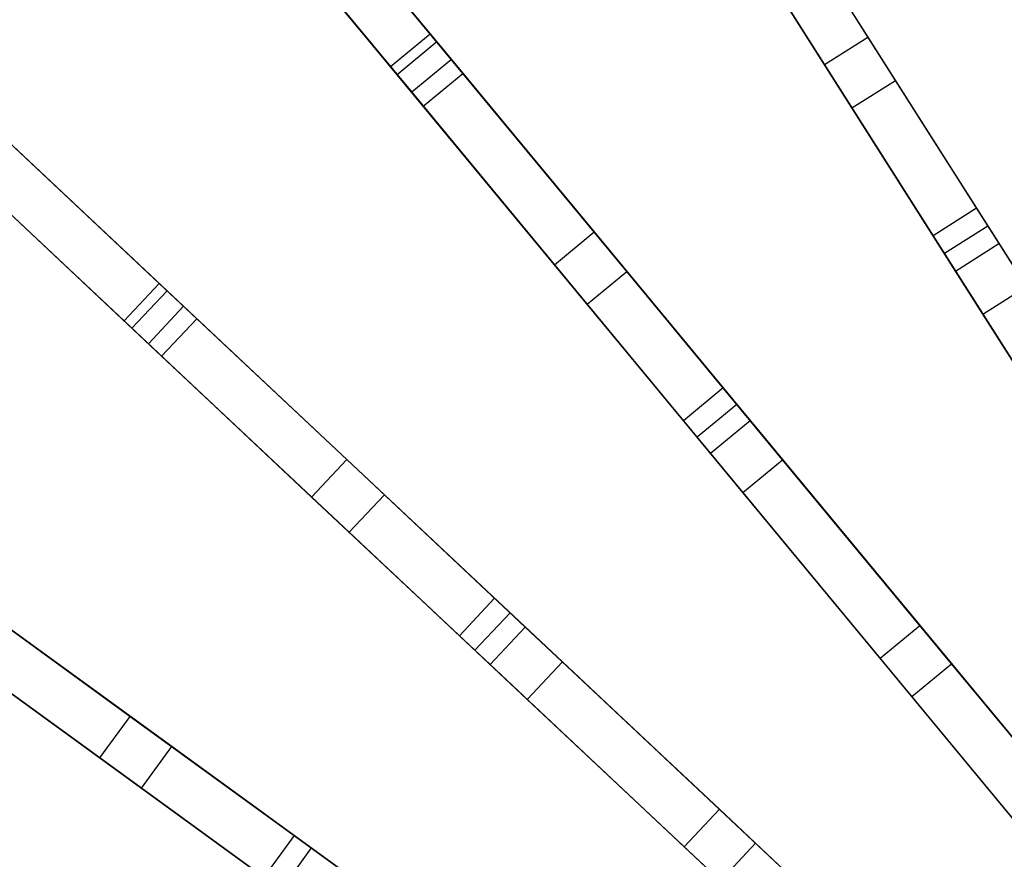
# Model space of a CAD drawing. Extents: x 0 to 27.3, y 0 to 27.3.
# Tile 41 of 117: x 4.9 to 8.7, y 19.3 to 22.5. Entities that reach past the tile are written whole.
import ezdxf

# ---------------------------------------------------------------- set-up
doc = ezdxf.new("R2010")
doc.units = 0
doc.header["$LTSCALE"] = 2.54
doc.layers.get('0').update_dxf_attribs({"color": 13, "linetype": 'CONTINUOUS'})

# ---------------------------------------------------------------- blocks, each defined once
blk = doc.blocks.new('SPUMPKIN_S_PM_STL_1')
at = {"color": 0}
for p, q in [((11.8262, 23.4395, 50.1138), (12.5055, 22.6184, 42.4525)), ((11.8262, 23.4395, 50.1138), (12.5055, 22.6184, 42.4525)), ((13.6709, 23.4497, 42.4531), (14.2066, 22.6055, 36.9214)), ((13.6709, 23.4497, 42.4531), (14.2066, 22.6055, 36.9214)), ((13.6933, 23.4145, 85.9203), (14.6729, 21.8708, 87.3082)), ((13.6933, 23.4145, 85.9203), (14.6729, 21.8708, 87.3082)), ((14.0378, 22.4984, 36.9214), (13.502, 23.3425, 42.4531)), ((14.0378, 22.4984, 36.9214), (13.502, 23.3425, 42.4531)), ((13.7404, 23.3401, 86.2628), (14.6287, 21.9404, 87.4933)), ((13.7404, 23.3401, 86.2628), (14.6287, 21.9404, 87.4933)), ((12.3514, 22.4909, 42.4525), (11.6721, 23.312, 50.1138)), ((12.3514, 22.4909, 42.4525), (11.6721, 23.312, 50.1138)), ((14.504, 21.7637, 87.3082), (13.5244, 23.3073, 85.9203)), ((14.504, 21.7637, 87.3082), (13.5244, 23.3073, 85.9203)), ((12.6331, 22.4641, 42.4677), (11.9537, 23.2854, 50.1256)), ((12.6331, 22.4641, 42.4677), (11.9537, 23.2854, 50.1256)), ((14.3137, 22.4368, 36.9417), (13.7782, 23.2807, 42.4683)), ((14.3137, 22.4368, 36.9417), (13.7782, 23.2807, 42.4683)), ((11.9887, 23.2431, 85.3437), (12.5882, 22.5184, 86.2629)), ((11.9887, 23.2431, 85.3437), (12.5882, 22.5184, 86.2629)), ((13.5716, 23.233, 86.2628), (14.4599, 21.8332, 87.4933)), ((13.5716, 23.233, 86.2628), (14.4599, 21.8332, 87.4933)), ((12.0266, 23.1972, 85.0959), (12.5319, 22.5864, 85.9202)), ((12.0266, 23.1972, 85.0959), (12.5319, 22.5864, 85.9202)), ((12.479, 22.3366, 42.4677), (11.7996, 23.1579, 50.1256)), ((12.479, 22.3366, 42.4677), (11.7996, 23.1579, 50.1256)), ((14.1449, 22.3296, 36.9417), (13.6093, 23.1735, 42.4683)), ((14.1449, 22.3296, 36.9417), (13.6093, 23.1735, 42.4683)), ((11.8346, 23.1156, 85.3437), (12.4341, 22.3909, 86.2629)), ((11.8346, 23.1156, 85.3437), (12.4341, 22.3909, 86.2629)), ((12.3778, 22.4589, 85.9202), (11.8725, 23.0698, 85.0959)), ((12.3778, 22.4589, 85.9202), (11.8725, 23.0698, 85.0959)), ((12.3514, 22.4909, 42.4525), (12.5055, 22.6184, 42.4525)), ((12.3514, 22.4909, 42.4525), (12.5055, 22.6184, 42.4525)), ((12.5055, 22.6184, 42.4525), (13.1428, 21.848, 36.9209)), ((12.5055, 22.6184, 42.4525), (13.1428, 21.848, 36.9209)), ((12.5319, 22.5864, 85.9202), (12.3778, 22.4589, 85.9202)), ((12.5319, 22.5864, 85.9202), (12.3778, 22.4589, 85.9202)), ((12.5319, 22.5864, 85.9202), (13.6973, 21.1777, 87.3081)), ((12.5319, 22.5864, 85.9202), (13.6973, 21.1777, 87.3081)), ((14.0378, 22.4984, 36.9214), (14.2066, 22.6055, 36.9214)), ((14.0378, 22.4984, 36.9214), (14.2066, 22.6055, 36.9214)), ((14.2066, 22.6055, 36.9214), (14.7161, 21.8027, 32.8961)), ((14.2066, 22.6055, 36.9214), (14.7161, 21.8027, 32.8961)), ((12.5882, 22.5184, 86.2629), (12.4341, 22.3909, 86.2629)), ((12.5882, 22.5184, 86.2629), (12.4341, 22.3909, 86.2629)), ((12.5882, 22.5184, 86.2629), (13.6448, 21.2412, 87.4932)), ((12.5882, 22.5184, 86.2629), (13.6448, 21.2412, 87.4932)), ((14.5473, 21.6956, 32.8961), (14.0378, 22.4984, 36.9214)), ((14.5473, 21.6956, 32.8961), (14.0378, 22.4984, 36.9214)), ((12.9887, 21.7205, 36.9209), (12.3514, 22.4909, 42.4525)), ((12.9887, 21.7205, 36.9209), (12.3514, 22.4909, 42.4525)), ((13.5432, 21.0502, 87.3081), (12.3778, 22.4589, 85.9202)), ((13.5432, 21.0502, 87.3081), (12.3778, 22.4589, 85.9202)), ((12.479, 22.3366, 42.4677), (12.6331, 22.4641, 42.4677)), ((12.479, 22.3366, 42.4677), (12.6331, 22.4641, 42.4677)), ((13.2702, 21.694, 36.9412), (12.6331, 22.4641, 42.4677)), ((13.2702, 21.694, 36.9412), (12.6331, 22.4641, 42.4677)), ((14.1449, 22.3296, 36.9417), (14.3137, 22.4368, 36.9417)), ((14.1449, 22.3296, 36.9417), (14.3137, 22.4368, 36.9417)), ((14.8225, 21.6351, 32.9287), (14.3137, 22.4368, 36.9417)), ((14.8225, 21.6351, 32.9287), (14.3137, 22.4368, 36.9417)), ((12.4341, 22.3909, 86.2629), (13.4907, 21.1137, 87.4932)), ((12.4341, 22.3909, 86.2629), (13.4907, 21.1137, 87.4932)), ((10.6765, 22.3771, 50.1138), (11.4534, 21.6476, 42.4524)), ((10.6765, 22.3771, 50.1138), (11.4534, 21.6476, 42.4524)), ((13.1161, 21.5665, 36.9412), (12.479, 22.3366, 42.4677)), ((13.1161, 21.5665, 36.9412), (12.479, 22.3366, 42.4677)), ((14.6536, 21.528, 32.9287), (14.1449, 22.3296, 36.9417)), ((14.6536, 21.528, 32.9287), (14.1449, 22.3296, 36.9417)), ((11.3165, 21.5018, 42.4524), (10.5396, 22.2313, 50.1138)), ((11.3165, 21.5018, 42.4524), (10.5396, 22.2313, 50.1138)), ((11.5993, 21.5105, 42.4676), (10.8223, 22.2402, 50.1255)), ((11.5993, 21.5105, 42.4676), (10.8223, 22.2402, 50.1255)), ((10.8623, 22.2026, 85.3437), (11.5479, 21.5588, 86.2629)), ((10.8623, 22.2026, 85.3437), (11.5479, 21.5588, 86.2629)), ((10.9057, 22.1619, 85.0959), (11.4836, 21.6192, 85.9202)), ((10.9057, 22.1619, 85.0959), (11.4836, 21.6192, 85.9202)), ((11.4624, 21.3647, 42.4676), (10.6854, 22.0944, 50.1255)), ((11.4624, 21.3647, 42.4676), (10.6854, 22.0944, 50.1255)), ((10.7254, 22.0568, 85.3437), (11.411, 21.413, 86.2629)), ((10.7254, 22.0568, 85.3437), (11.411, 21.413, 86.2629)), ((11.3467, 21.4734, 85.9202), (10.7688, 22.0161, 85.0959)), ((11.3467, 21.4734, 85.9202), (10.7688, 22.0161, 85.0959)), ((14.6287, 21.9404, 87.4933), (14.4599, 21.8332, 87.4933)), ((14.6287, 21.9404, 87.4933), (14.4599, 21.8332, 87.4933)), ((14.6287, 21.9404, 87.4933), (15.7263, 20.2109, 88.6635)), ((14.6287, 21.9404, 87.4933), (15.7263, 20.2109, 88.6635)), ((12.9887, 21.7205, 36.9209), (13.1428, 21.848, 36.9209)), ((12.9887, 21.7205, 36.9209), (13.1428, 21.848, 36.9209)), ((13.1428, 21.848, 36.9209), (13.7489, 21.1153, 32.8956)), ((13.1428, 21.848, 36.9209), (13.7489, 21.1153, 32.8956)), ((14.6729, 21.8708, 87.3082), (14.504, 21.7637, 87.3082)), ((14.6729, 21.8708, 87.3082), (14.504, 21.7637, 87.3082)), ((14.6729, 21.8708, 87.3082), (15.7628, 20.1534, 88.474)), ((14.6729, 21.8708, 87.3082), (15.7628, 20.1534, 88.474)), ((14.4599, 21.8332, 87.4933), (15.5574, 20.1038, 88.6635)), ((14.4599, 21.8332, 87.4933), (15.5574, 20.1038, 88.6635)), ((14.5473, 21.6956, 32.8961), (14.7161, 21.8027, 32.8961)), ((14.5473, 21.6956, 32.8961), (14.7161, 21.8027, 32.8961)), ((14.7161, 21.8027, 32.8961), (15.2706, 20.929, 29.7321)), ((14.7161, 21.8027, 32.8961), (15.2706, 20.929, 29.7321)), ((15.594, 20.0462, 88.474), (14.504, 21.7637, 87.3082)), ((15.594, 20.0462, 88.474), (14.504, 21.7637, 87.3082)), ((13.5948, 20.9879, 32.8956), (12.9887, 21.7205, 36.9209)), ((13.5948, 20.9879, 32.8956), (12.9887, 21.7205, 36.9209)), ((13.1161, 21.5665, 36.9412), (13.2702, 21.694, 36.9412)), ((13.1161, 21.5665, 36.9412), (13.2702, 21.694, 36.9412)), ((13.8754, 20.9624, 32.9282), (13.2702, 21.694, 36.9412)), ((13.8754, 20.9624, 32.9282), (13.2702, 21.694, 36.9412)), ((15.1017, 20.8219, 29.7321), (14.5473, 21.6956, 32.8961)), ((15.1017, 20.8219, 29.7321), (14.5473, 21.6956, 32.8961)), ((11.3165, 21.5018, 42.4524), (11.4534, 21.6476, 42.4524)), ((11.3165, 21.5018, 42.4524), (11.4534, 21.6476, 42.4524)), ((11.4836, 21.6192, 85.9202), (11.3467, 21.4734, 85.9202)), ((11.4836, 21.6192, 85.9202), (11.3467, 21.4734, 85.9202)), ((11.4534, 21.6476, 42.4524), (12.1822, 20.9631, 36.9208)), ((11.4534, 21.6476, 42.4524), (12.1822, 20.9631, 36.9208)), ((11.4836, 21.6192, 85.9202), (12.8163, 20.3677, 87.3081)), ((11.4836, 21.6192, 85.9202), (12.8163, 20.3677, 87.3081)), ((14.6536, 21.528, 32.9287), (14.8225, 21.6351, 32.9287)), ((14.6536, 21.528, 32.9287), (14.8225, 21.6351, 32.9287)), ((11.5479, 21.5588, 86.2629), (11.411, 21.413, 86.2629)), ((11.5479, 21.5588, 86.2629), (11.411, 21.413, 86.2629)), ((11.5479, 21.5588, 86.2629), (12.7563, 20.424, 87.4932)), ((11.5479, 21.5588, 86.2629), (12.7563, 20.424, 87.4932)), ((13.7213, 20.8349, 32.9282), (13.1161, 21.5665, 36.9412)), ((13.7213, 20.8349, 32.9282), (13.1161, 21.5665, 36.9412)), ((11.4624, 21.3647, 42.4676), (11.5993, 21.5105, 42.4676)), ((11.4624, 21.3647, 42.4676), (11.5993, 21.5105, 42.4676)), ((12.3279, 20.8263, 36.9411), (11.5993, 21.5105, 42.4676)), ((12.3279, 20.8263, 36.9411), (11.5993, 21.5105, 42.4676)), ((15.2053, 20.6586, 29.7865), (14.6536, 21.528, 32.9287)), ((15.2053, 20.6586, 29.7865), (14.6536, 21.528, 32.9287)), ((12.0453, 20.8174, 36.9208), (11.3165, 21.5018, 42.4524)), ((12.0453, 20.8174, 36.9208), (11.3165, 21.5018, 42.4524)), ((12.6794, 20.2219, 87.3081), (11.3467, 21.4734, 85.9202)), ((12.6794, 20.2219, 87.3081), (11.3467, 21.4734, 85.9202)), ((11.411, 21.413, 86.2629), (12.6194, 20.2783, 87.4932)), ((11.411, 21.413, 86.2629), (12.6194, 20.2783, 87.4932)), ((12.191, 20.6805, 36.9411), (11.4624, 21.3647, 42.4676)), ((12.191, 20.6805, 36.9411), (11.4624, 21.3647, 42.4676)), ((13.6448, 21.2412, 87.4932), (13.4907, 21.1137, 87.4932)), ((13.6448, 21.2412, 87.4932), (13.4907, 21.1137, 87.4932)), ((13.6448, 21.2412, 87.4932), (14.9505, 19.6629, 88.6634)), ((13.6448, 21.2412, 87.4932), (14.9505, 19.6629, 88.6634)), ((13.6973, 21.1777, 87.3081), (13.5432, 21.0502, 87.3081)), ((13.6973, 21.1777, 87.3081), (13.5432, 21.0502, 87.3081)), ((13.6973, 21.1777, 87.3081), (14.9939, 19.6103, 88.474)), ((13.6973, 21.1777, 87.3081), (14.9939, 19.6103, 88.474)), ((13.4907, 21.1137, 87.4932), (14.7964, 19.5354, 88.6634)), ((13.4907, 21.1137, 87.4932), (14.7964, 19.5354, 88.6634)), ((13.5948, 20.9879, 32.8956), (13.7489, 21.1153, 32.8956)), ((13.5948, 20.9879, 32.8956), (13.7489, 21.1153, 32.8956)), ((13.7489, 21.1153, 32.8956), (14.4085, 20.318, 29.7317)), ((13.7489, 21.1153, 32.8956), (14.4085, 20.318, 29.7317)), ((14.8398, 19.4829, 88.474), (13.5432, 21.0502, 87.3081)), ((14.8398, 19.4829, 88.474), (13.5432, 21.0502, 87.3081)), ((14.2544, 20.1905, 29.7317), (13.5948, 20.9879, 32.8956)), ((14.2544, 20.1905, 29.7317), (13.5948, 20.9879, 32.8956)), ((12.0453, 20.8174, 36.9208), (12.1822, 20.9631, 36.9208)), ((12.0453, 20.8174, 36.9208), (12.1822, 20.9631, 36.9208)), ((12.1822, 20.9631, 36.9208), (12.8753, 20.3122, 32.8955)), ((12.1822, 20.9631, 36.9208), (12.8753, 20.3122, 32.8955)), ((13.7213, 20.8349, 32.9282), (13.8754, 20.9624, 32.9282)), ((13.7213, 20.8349, 32.9282), (13.8754, 20.9624, 32.9282)), ((14.5318, 20.169, 29.7861), (13.8754, 20.9624, 32.9282)), ((14.5318, 20.169, 29.7861), (13.8754, 20.9624, 32.9282)), ((12.7384, 20.1664, 32.8955), (12.0453, 20.8174, 36.9208)), ((12.7384, 20.1664, 32.8955), (12.0453, 20.8174, 36.9208)), ((12.191, 20.6805, 36.9411), (12.3279, 20.8263, 36.9411)), ((12.191, 20.6805, 36.9411), (12.3279, 20.8263, 36.9411)), ((13.02, 20.1764, 32.9281), (12.3279, 20.8263, 36.9411)), ((13.02, 20.1764, 32.9281), (12.3279, 20.8263, 36.9411)), ((14.3777, 20.0415, 29.7861), (13.7213, 20.8349, 32.9282)), ((14.3777, 20.0415, 29.7861), (13.7213, 20.8349, 32.9282)), ((12.8831, 20.0306, 32.9281), (12.191, 20.6805, 36.9411)), ((12.8831, 20.0306, 32.9281), (12.191, 20.6805, 36.9411)), ((10.5312, 20.5526, 42.4527), (11.34, 19.9649, 36.9211)), ((10.5312, 20.5526, 42.4527), (11.34, 19.9649, 36.9211)), ((10.5648, 20.5282, 85.9202), (12.0439, 19.4535, 87.3081)), ((10.5648, 20.5282, 85.9202), (12.0439, 19.4535, 87.3081)), ((10.6361, 20.4763, 86.2628), (11.9772, 19.502, 87.4933)), ((10.6361, 20.4763, 86.2628), (11.9772, 19.502, 87.4933)), ((11.5017, 19.8474, 36.9414), (10.6931, 20.4349, 42.4679)), ((11.5017, 19.8474, 36.9414), (10.6931, 20.4349, 42.4679)), ((12.7563, 20.424, 87.4932), (12.6194, 20.2783, 87.4932)), ((12.7563, 20.424, 87.4932), (12.6194, 20.2783, 87.4932)), ((12.7563, 20.424, 87.4932), (14.2495, 19.0218, 88.6634)), ((12.7563, 20.424, 87.4932), (14.2495, 19.0218, 88.6634)), ((11.2225, 19.8031, 36.9211), (10.4136, 20.3908, 42.4527)), ((11.2225, 19.8031, 36.9211), (10.4136, 20.3908, 42.4527)), ((11.9263, 19.2917, 87.3081), (10.4473, 20.3664, 85.9202)), ((11.9263, 19.2917, 87.3081), (10.4473, 20.3664, 85.9202)), ((12.8163, 20.3677, 87.3081), (12.6794, 20.2219, 87.3081)), ((12.8163, 20.3677, 87.3081), (12.6794, 20.2219, 87.3081)), ((12.8163, 20.3677, 87.3081), (14.2992, 18.9752, 88.4739)), ((12.8163, 20.3677, 87.3081), (14.2992, 18.9752, 88.4739)), ((14.2544, 20.1905, 29.7317), (14.4085, 20.318, 29.7317)), ((14.2544, 20.1905, 29.7317), (14.4085, 20.318, 29.7317)), ((14.4085, 20.318, 29.7317), (15.0427, 19.5514, 27.5487)), ((14.4085, 20.318, 29.7317), (15.0427, 19.5514, 27.5487)), ((10.5186, 20.3145, 86.2628), (11.8597, 19.3402, 87.4933)), ((10.5186, 20.3145, 86.2628), (11.8597, 19.3402, 87.4933)), ((12.6194, 20.2783, 87.4932), (14.1126, 18.876, 88.6634)), ((12.6194, 20.2783, 87.4932), (14.1126, 18.876, 88.6634)), ((12.7384, 20.1664, 32.8955), (12.8753, 20.3122, 32.8955)), ((12.7384, 20.1664, 32.8955), (12.8753, 20.3122, 32.8955)), ((12.8753, 20.3122, 32.8955), (13.6297, 19.6038, 29.7316)), ((12.8753, 20.3122, 32.8955), (13.6297, 19.6038, 29.7316)), ((11.3842, 19.6856, 36.9414), (10.5756, 20.2731, 42.4679)), ((11.3842, 19.6856, 36.9414), (10.5756, 20.2731, 42.4679)), ((14.1623, 18.8294, 88.4739), (12.6794, 20.2219, 87.3081)), ((14.1623, 18.8294, 88.4739), (12.6794, 20.2219, 87.3081)), ((13.4928, 19.4581, 29.7316), (12.7384, 20.1664, 32.8955)), ((13.4928, 19.4581, 29.7316), (12.7384, 20.1664, 32.8955)), ((12.8831, 20.0306, 32.9281), (13.02, 20.1764, 32.9281)), ((12.8831, 20.0306, 32.9281), (13.02, 20.1764, 32.9281)), ((13.7707, 19.4715, 29.786), (13.02, 20.1764, 32.9281)), ((13.7707, 19.4715, 29.786), (13.02, 20.1764, 32.9281)), ((14.8886, 19.4239, 27.5487), (14.2544, 20.1905, 29.7317)), ((14.8886, 19.4239, 27.5487), (14.2544, 20.1905, 29.7317)), ((14.3777, 20.0415, 29.7861), (14.5318, 20.169, 29.7861)), ((14.3777, 20.0415, 29.7861), (14.5318, 20.169, 29.7861)), ((15.1592, 19.4105, 27.6316), (14.5318, 20.169, 29.7861)), ((15.1592, 19.4105, 27.6316), (14.5318, 20.169, 29.7861)), ((13.6338, 19.3257, 29.786), (12.8831, 20.0306, 32.9281)), ((13.6338, 19.3257, 29.786), (12.8831, 20.0306, 32.9281)), ((15.0051, 19.2831, 27.6316), (14.3777, 20.0415, 29.7861)), ((15.0051, 19.2831, 27.6316), (14.3777, 20.0415, 29.7861)), ((11.2225, 19.8031, 36.9211), (11.34, 19.9649, 36.9211)), ((11.2225, 19.8031, 36.9211), (11.34, 19.9649, 36.9211)), ((11.34, 19.9649, 36.9211), (12.1093, 19.406, 32.8958)), ((11.34, 19.9649, 36.9211), (12.1093, 19.406, 32.8958)), ((11.3842, 19.6856, 36.9414), (11.5017, 19.8474, 36.9414)), ((11.3842, 19.6856, 36.9414), (11.5017, 19.8474, 36.9414)), ((12.2699, 19.2894, 32.9284), (11.5017, 19.8474, 36.9414)), ((12.2699, 19.2894, 32.9284), (11.5017, 19.8474, 36.9414)), ((11.9917, 19.2442, 32.8958), (11.2225, 19.8031, 36.9211)), ((11.9917, 19.2442, 32.8958), (11.2225, 19.8031, 36.9211)), ((12.1523, 19.1276, 32.9284), (11.3842, 19.6856, 36.9414)), ((12.1523, 19.1276, 32.9284), (11.3842, 19.6856, 36.9414)), ((13.4928, 19.4581, 29.7316), (13.6297, 19.6038, 29.7316)), ((13.4928, 19.4581, 29.7316), (13.6297, 19.6038, 29.7316)), ((13.6297, 19.6038, 29.7316), (14.3549, 18.9228, 27.5487)), ((13.6297, 19.6038, 29.7316), (14.3549, 18.9228, 27.5487)), ((11.9772, 19.502, 87.4933), (11.8597, 19.3402, 87.4933)), ((11.9772, 19.502, 87.4933), (11.8597, 19.3402, 87.4933)), ((11.9772, 19.502, 87.4933), (13.6344, 18.298, 88.6635)), ((11.9772, 19.502, 87.4933), (13.6344, 18.298, 88.6635)), ((12.0439, 19.4535, 87.3081), (11.9263, 19.2917, 87.3081)), ((12.0439, 19.4535, 87.3081), (11.9263, 19.2917, 87.3081)), ((12.0439, 19.4535, 87.3081), (13.6896, 18.2579, 88.474)), ((12.0439, 19.4535, 87.3081), (13.6896, 18.2579, 88.474)), ((14.218, 18.777, 27.5487), (13.4928, 19.4581, 29.7316)), ((14.218, 18.777, 27.5487), (13.4928, 19.4581, 29.7316)), ((13.6338, 19.3257, 29.786), (13.7707, 19.4715, 29.786)), ((13.6338, 19.3257, 29.786), (13.7707, 19.4715, 29.786)), ((14.4882, 18.7976, 27.6315), (13.7707, 19.4715, 29.786)), ((14.4882, 18.7976, 27.6315), (13.7707, 19.4715, 29.786))]:
    blk.add_line(p, q, dxfattribs=at)

msp = doc.modelspace()

# ---------------------------------------------------------------- block references
at = {"color": 253}
msp.add_blockref('SPUMPKIN_S_PM_STL_1', (-6.0437, -0.1414, -26.0955), dxfattribs=at)

doc.saveas('drawing.dxf')
